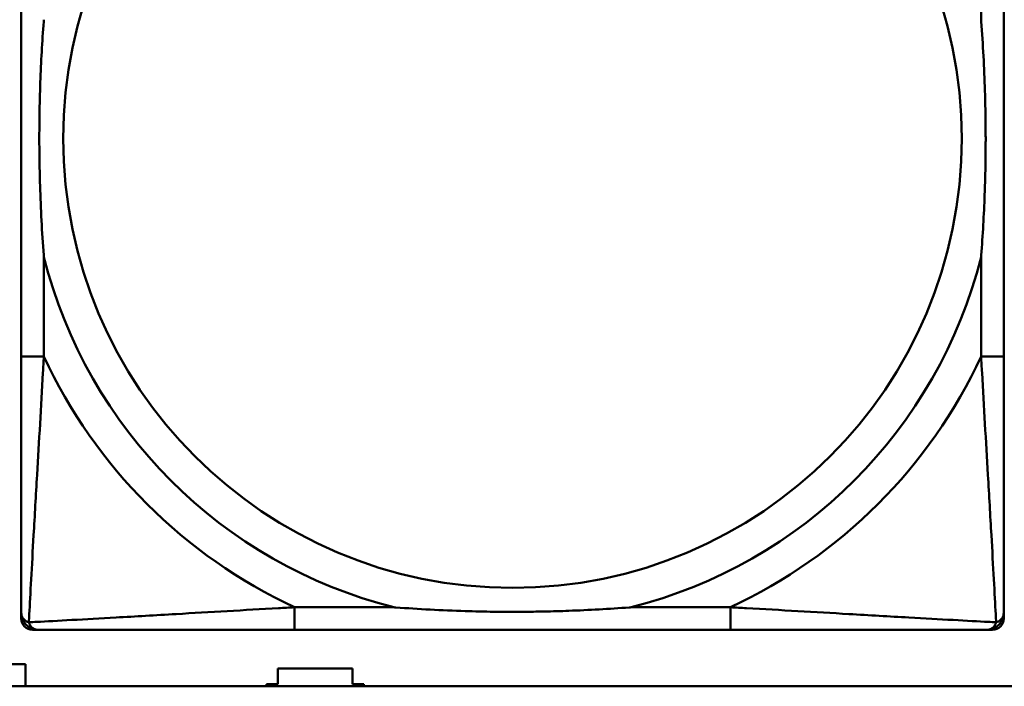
# Model space of a CAD drawing. Header units: inches. Extents: x 7.4 to 53, y 27.5 to 52.4.
# Tile 14 of 128: x 27.934 to 28.62, y 30.172 to 30.636. Entities that reach past the tile are written whole.
import ezdxf

# ---------------------------------------------------------------- set-up
doc = ezdxf.new("R2010")
doc.units = ezdxf.units.IN
doc.header["$MEASUREMENT"] = 0
doc.layers.add('Visible Edges(ANSI)', color=7, linetype='Continuous', lineweight=50)
doc.layers.add('Visible Tangent Edges(ANSI)', color=7, linetype='Continuous', lineweight=50)

msp = doc.modelspace()

# ---------------------------------------------------------------- linework, layer by layer
at = {"layer": 'Visible Edges(ANSI)'}
for p, q in [((27.93491, 30.21878), (27.93491, 30.88807)), ((27.93491, 30.70539), (27.93491, 30.40147)), ((28.61994, 30.40147), (28.61994, 30.70539)), ((28.61994, 30.22273), (28.61994, 30.21878)), ((28.61207, 30.21091), (27.94278, 30.21091)), ((28.12547, 30.21092), (28.42939, 30.21092)), ((27.7898, 30.18705), (27.9378, 30.18705)), ((27.9378, 30.18705), (27.9378, 30.17158)), ((28.1138, 30.17305), (28.1138, 30.18405)), ((28.1138, 30.18405), (28.1658, 30.18405)), ((28.1658, 30.18405), (28.1658, 30.17305)), ((42.14884, 30.17158), (25.05481, 30.17158)), ((28.1058, 30.17158), (28.1058, 30.17305)), ((28.1058, 30.17305), (28.1138, 30.17305)), ((28.1658, 30.17305), (28.1738, 30.17305)), ((28.1738, 30.17305), (28.1738, 30.17158))]:
    msp.add_line(p, q, dxfattribs=at)
for centre, radius, start, end in [((27.94673, 30.22273), 0.01181, 180, 269.99999), ((27.94278, 30.21878), 0.00787, 180, 270), ((28.60813, 30.22273), 0.01181, 270.00001, 360), ((28.61207, 30.21878), 0.00787, 270, 0)]:
    msp.add_arc(centre, radius, start, end, dxfattribs=at)
for points, knots in [([(27.95066, 30.47068), (27.95063, 30.47112), (27.9506, 30.47156), (27.94935, 30.48806), (27.94849, 30.50412), (27.94779, 30.52708), (27.94764, 30.53378), (27.94753, 30.54295), (27.94751, 30.54542), (27.94749, 30.5495), (27.94749, 30.55111), (27.94748, 30.55424), (27.94749, 30.55576), (27.9475, 30.55933), (27.94751, 30.56138), (27.94757, 30.56756), (27.94763, 30.57169), (27.94783, 30.58142), (27.94799, 30.58702), (27.94871, 30.60678), (27.9495, 30.62083), (27.9506, 30.63531), (27.95063, 30.63574), (27.95066, 30.63618)], [-0.416114, -0.416114, -0.416114, -0.416114, -0.4127691, -0.4127691, -0.2896446, -0.2896446, -0.2388934, -0.2388934, -0.2201881, -0.2201881, -0.2080204, -0.2080204, -0.196499, -0.196499, -0.1809939, -0.1809939, -0.149741, -0.149741, -0.1073162, -0.1073162, 0, 0, 0.0033356, 0.0033356, 0.0033356, 0.0033356]), ([(28.6042, 30.63618), (28.60423, 30.63574), (28.60426, 30.63531), (28.60551, 30.6188), (28.60637, 30.60274), (28.60707, 30.57978), (28.60722, 30.57309), (28.60733, 30.56391), (28.60735, 30.56144), (28.60737, 30.55736), (28.60737, 30.55575), (28.60738, 30.55262), (28.60737, 30.5511), (28.60736, 30.54753), (28.60735, 30.54548), (28.60729, 30.5393), (28.60723, 30.53518), (28.60703, 30.52544), (28.60687, 30.51984), (28.60615, 30.50008), (28.60535, 30.48604), (28.60426, 30.47156), (28.60423, 30.47112), (28.6042, 30.47068)], [-0.416114, -0.416114, -0.416114, -0.416114, -0.4127691, -0.4127691, -0.2896446, -0.2896446, -0.2388934, -0.2388934, -0.2201881, -0.2201881, -0.2080204, -0.2080204, -0.196499, -0.196499, -0.1809939, -0.1809939, -0.149741, -0.149741, -0.1073162, -0.1073162, 0, 0, 0.0033356, 0.0033356, 0.0033356, 0.0033356]), ([(27.93491, 30.40147), (27.93491, 30.37425), (27.93491, 30.34639), (27.93491, 30.31986), (27.93491, 30.27922), (27.93491, 30.23761), (27.93491, 30.22273)], [3.9382945, 3.9382945, 3.9382945, 3.9382945, 4.1457245, 4.1457245, 4.1457245, 4.463515, 4.463515, 4.463515, 4.463515]), ([(28.61994, 30.22273), (28.61994, 30.23761), (28.61994, 30.27922), (28.61994, 30.31986), (28.61994, 30.34639), (28.61994, 30.37425), (28.61994, 30.40147)], [-0.5252205, -0.5252205, -0.5252205, -0.5252205, -0.20743, -0.20743, -0.20743, 0, 0, 0, 0]), ([(28.36018, 30.22666), (28.35974, 30.22663), (28.3593, 30.2266), (28.34482, 30.22551), (28.33078, 30.22472), (28.31102, 30.224), (28.30542, 30.22384), (28.29568, 30.22363), (28.29156, 30.22357), (28.28538, 30.22351), (28.28333, 30.2235), (28.27976, 30.22349), (28.27824, 30.22349), (28.27511, 30.22349), (28.2735, 30.22349), (28.26942, 30.22351), (28.26695, 30.22353), (28.25777, 30.22364), (28.25108, 30.22379), (28.22812, 30.22449), (28.21206, 30.22535), (28.19556, 30.2266), (28.19512, 30.22663), (28.19468, 30.22666)], [-0.4149464, -0.4149464, -0.4149464, -0.4149464, -0.41162, -0.41162, -0.3046026, -0.3046026, -0.2622958, -0.2622958, -0.23113, -0.23113, -0.215668, -0.215668, -0.2041787, -0.2041787, -0.1920448, -0.1920448, -0.1733916, -0.1733916, -0.1227817, -0.1227817, 0, 0, 0.0033356, 0.0033356, 0.0033356, 0.0033356]), ([(27.94673, 30.21092), (27.96161, 30.21092), (28.00321, 30.21092), (28.04386, 30.21092), (28.07039, 30.21092), (28.09825, 30.21092), (28.12547, 30.21092)], [-0.5252205, -0.5252205, -0.5252205, -0.5252205, -0.20743, -0.20743, -0.20743, 0, 0, 0, 0]), ([(28.42939, 30.21092), (28.45661, 30.21092), (28.48447, 30.21092), (28.511, 30.21092), (28.55165, 30.21092), (28.59325, 30.21092), (28.60813, 30.21092)], [3.9382945, 3.9382945, 3.9382945, 3.9382945, 4.1457245, 4.1457245, 4.1457245, 4.463515, 4.463515, 4.463515, 4.463515])]:
    msp.add_open_spline(points, degree=3, knots=knots, dxfattribs=at)
at = {"layer": 'Visible Tangent Edges(ANSI)'}
for p, q in [((28.6042, 30.70539), (28.6042, 30.63618)), ((27.95066, 30.40147), (27.95066, 30.47068)), ((28.6042, 30.47068), (28.6042, 30.40147)), ((27.95066, 30.40147), (27.93491, 30.40147)), ((28.61994, 30.40147), (28.6042, 30.40147)), ((28.12547, 30.22666), (28.12547, 30.21092)), ((28.19468, 30.22666), (28.12547, 30.22666)), ((28.42939, 30.22666), (28.36018, 30.22666)), ((28.42939, 30.22666), (28.42939, 30.21092))]:
    msp.add_line(p, q, dxfattribs=at)
msp.add_circle((28.27743, 30.55343), 0.31328, dxfattribs=at)
for radius, start, end in [(0.33708, 194.21029, 255.78971), (0.33708, 284.21029, 345.78971), (0.36037, 204.94069, 245.05931), (0.36037, 294.94069, 335.05931)]:
    msp.add_arc((28.27743, 30.55343), radius, start, end, dxfattribs=at)
for points, knots in [([(27.9402, 30.2162), (27.94029, 30.2179), (27.94038, 30.21973), (27.94119, 30.23516), (27.94228, 30.25528), (27.94428, 30.29052), (27.94509, 30.30457), (27.9473, 30.34241), (27.94873, 30.36659), (27.95025, 30.39395), (27.95046, 30.39772), (27.95066, 30.40147)], [-4.4390134, -4.4390134, -4.4390134, -4.4390134, -4.4135105, -4.4135105, -4.2449302, -4.2449302, -4.1395675, -4.1395675, -3.9661536, -3.9661536, -3.9382945, -3.9382945, -3.9382945, -3.9382945]), ([(28.6042, 30.40147), (28.6044, 30.39772), (28.60461, 30.39395), (28.60613, 30.36659), (28.60756, 30.34241), (28.60977, 30.30457), (28.61058, 30.29052), (28.61258, 30.25528), (28.61367, 30.23516), (28.61448, 30.21973), (28.61457, 30.2179), (28.61466, 30.2162)], [0, 0, 0, 0, 0.0278591, 0.0278591, 0.201273, 0.201273, 0.3066357, 0.3066357, 0.475216, 0.475216, 0.5007189, 0.5007189, 0.5007189, 0.5007189]), ([(28.12547, 30.22666), (28.12172, 30.22646), (28.11795, 30.22625), (28.09059, 30.22473), (28.06641, 30.2233), (28.02857, 30.22109), (28.01451, 30.22028), (27.97928, 30.21828), (27.95916, 30.2172), (27.94373, 30.21638), (27.94189, 30.21629), (27.9402, 30.2162)], [0, 0, 0, 0, 0.0278591, 0.0278591, 0.201273, 0.201273, 0.3066357, 0.3066357, 0.475216, 0.475216, 0.5007189, 0.5007189, 0.5007189, 0.5007189]), ([(28.61466, 30.2162), (28.61297, 30.21629), (28.61113, 30.21638), (28.5957, 30.2172), (28.57558, 30.21828), (28.54034, 30.22028), (28.52629, 30.22109), (28.48845, 30.2233), (28.46427, 30.22473), (28.43691, 30.22625), (28.43314, 30.22646), (28.42939, 30.22666)], [-4.4390134, -4.4390134, -4.4390134, -4.4390134, -4.4135105, -4.4135105, -4.2449302, -4.2449302, -4.1395675, -4.1395675, -3.9661536, -3.9661536, -3.9382945, -3.9382945, -3.9382945, -3.9382945]), ([(27.9402, 30.2162), (27.93961, 30.21638), (27.93907, 30.21659), (27.93803, 30.21713), (27.93753, 30.21746), (27.93682, 30.21807), (27.93657, 30.21832), (27.93623, 30.21873), (27.93613, 30.21886), (27.93587, 30.21924), (27.93572, 30.21948), (27.93539, 30.22014), (27.93523, 30.22057), (27.93499, 30.22156), (27.93491, 30.22212), (27.93491, 30.22273)], [-0.00012419, -0.00012419, -0.00012419, -0.00012419, 0.00449537, 0.00449537, 0.00977487, 0.00977487, 0.01307456, 0.01307456, 0.0147244, 0.0147244, 0.01736415, 0.01736415, 0.02158775, 0.02158775, 0.02627331, 0.02627331, 0.02627331, 0.02627331]), ([(27.94673, 30.21092), (27.94611, 30.21092), (27.94555, 30.21099), (27.94457, 30.21123), (27.94413, 30.21139), (27.94348, 30.21173), (27.94324, 30.21187), (27.94286, 30.21213), (27.94272, 30.21224), (27.94232, 30.21257), (27.94207, 30.21282), (27.94146, 30.21353), (27.94112, 30.21403), (27.94059, 30.21508), (27.94037, 30.21561), (27.9402, 30.2162)], [-0.02627331, -0.02627331, -0.02627331, -0.02627331, -0.02158775, -0.02158775, -0.01736415, -0.01736415, -0.0147244, -0.0147244, -0.01307456, -0.01307456, -0.00977487, -0.00977487, -0.00449537, -0.00449537, 0.00012419, 0.00012419, 0.00012419, 0.00012419]), ([(28.61466, 30.2162), (28.61449, 30.21561), (28.61427, 30.21508), (28.61374, 30.21403), (28.6134, 30.21353), (28.61279, 30.21282), (28.61254, 30.21257), (28.61214, 30.21224), (28.612, 30.21213), (28.61162, 30.21187), (28.61138, 30.21173), (28.61072, 30.21139), (28.61029, 30.21123), (28.6093, 30.21099), (28.60874, 30.21092), (28.60813, 30.21092)], [-0.00012419, -0.00012419, -0.00012419, -0.00012419, 0.00449537, 0.00449537, 0.00977487, 0.00977487, 0.01307456, 0.01307456, 0.0147244, 0.0147244, 0.01736415, 0.01736415, 0.02158775, 0.02158775, 0.02627331, 0.02627331, 0.02627331, 0.02627331]), ([(28.61994, 30.22273), (28.61994, 30.22212), (28.61987, 30.22156), (28.61963, 30.22057), (28.61947, 30.22014), (28.61913, 30.21948), (28.61899, 30.21924), (28.61873, 30.21886), (28.61862, 30.21873), (28.61829, 30.21832), (28.61804, 30.21807), (28.61733, 30.21746), (28.61683, 30.21713), (28.61578, 30.21659), (28.61525, 30.21638), (28.61466, 30.2162)], [-0.02627331, -0.02627331, -0.02627331, -0.02627331, -0.02158775, -0.02158775, -0.01736415, -0.01736415, -0.0147244, -0.0147244, -0.01307456, -0.01307456, -0.00977487, -0.00977487, -0.00449537, -0.00449537, 0.00012419, 0.00012419, 0.00012419, 0.00012419])]:
    msp.add_open_spline(points, degree=3, knots=knots, dxfattribs=at)

doc.saveas('drawing.dxf')
